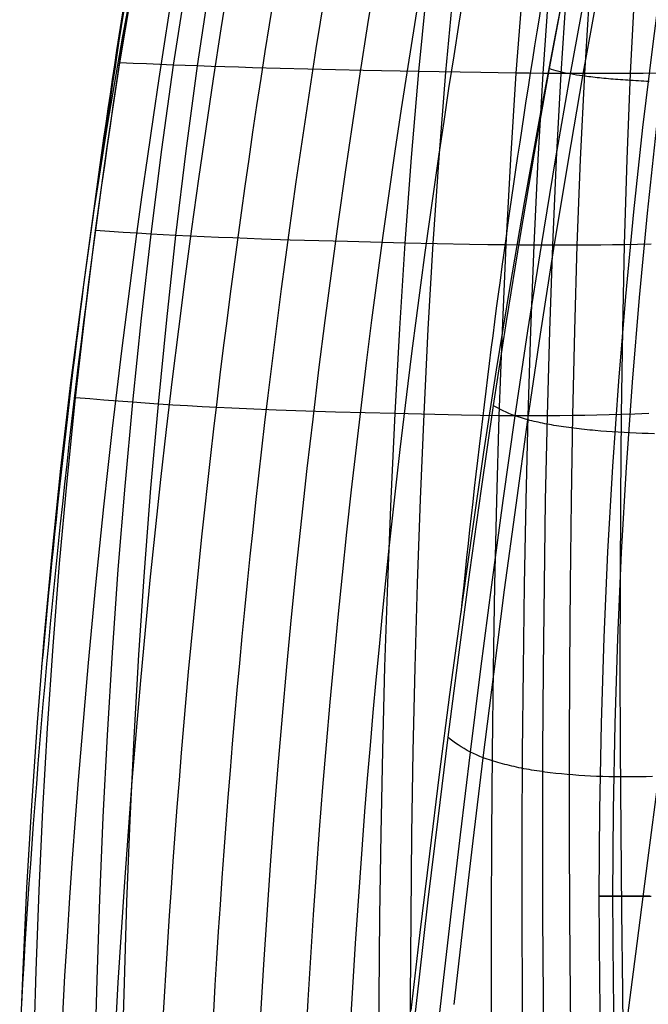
# Model space of a CAD drawing. Extents: x 112 to 670, y -274 to 273.
# Tile 16 of 84: x 112 to 136, y -23 to 15. Entities that reach past the tile are written whole.
import ezdxf

# ---------------------------------------------------------------- set-up
doc = ezdxf.new("R2010")
doc.units = 0
doc.layers.add('PREDEFINITO', color=7, linetype='CONTINUOUS')

msp = doc.modelspace()

# ---------------------------------------------------------------- linework, layer by layer
at = {"layer": 'PREDEFINITO'}
for p, q in [((116.887, 17.342, 269.885), (116.239, 14.006, 269.423)), ((132.779, 14.11, -12.027), (133.409, 17.331, -12.478)), ((116.144, 12.99, 269.065), (116.684, 16.195, 269.545)), ((118.683, 16.129, 270.093), (118.181, 12.902, 269.623)), ((119.58, 16.103, 270.273), (119.095, 12.867, 269.806)), ((127.865, 15.934, 270.661), (127.54, 12.655, 270.194)), ((128.88, 15.919, 270.62), (128.575, 12.636, 270.151)), ((131.511, 15.882, 270.443), (131.256, 12.593, 269.967)), ((132.519, 15.872, 270.305), (132.283, 12.582, 269.824)), ((133.14, 15.994, -12.146), (132.534, 12.765, -11.661)), ((133.196, 15.867, 270.178), (132.974, 12.577, 269.693)), ((133.341, 12.561, -13.864), (133.938, 15.841, -14.351)), ((134.084, 15.863, 269.967), (133.878, 12.575, 269.477)), ((135.793, 15.862, 269.427), (135.62, 12.58, 268.924)), ((133.816, 12.485, -14.693), (134.409, 15.784, -15.182)), ((116.239, 14.006, 269.423), (115.667, 10.677, 268.877)), ((132.171, 10.881, -11.5), (132.779, 14.11, -12.027)), ((115.66, 9.784, 268.509), (116.144, 12.99, 269.065)), ((116.652, 12.966, 269.225), (116.144, 12.99, 269.065)), ((117.161, 12.944, 269.371), (116.652, 12.966, 269.225)), ((117.671, 12.922, 269.503), (117.161, 12.944, 269.371)), ((118.181, 12.902, 269.623), (117.671, 12.922, 269.503)), ((118.181, 12.902, 269.623), (117.733, 9.674, 269.076)), ((118.638, 12.884, 269.719), (118.181, 12.902, 269.623)), ((119.095, 12.867, 269.806), (118.638, 12.884, 269.719)), ((119.095, 12.867, 269.806), (118.664, 9.632, 269.263)), ((119.621, 12.849, 269.895), (119.095, 12.867, 269.806)), ((120.147, 12.831, 269.972), (119.621, 12.849, 269.895)), ((120.674, 12.815, 270.039), (120.147, 12.831, 269.972)), ((121.201, 12.799, 270.095), (120.674, 12.815, 270.039)), ((122.255, 12.769, 270.179), (121.201, 12.799, 270.095)), ((123.311, 12.743, 270.23), (122.255, 12.769, 270.179)), ((124.367, 12.718, 270.252), (123.311, 12.743, 270.23)), ((125.424, 12.696, 270.25), (124.367, 12.718, 270.252)), ((127.54, 12.655, 270.194), (125.424, 12.696, 270.25)), ((127.54, 12.655, 270.194), (127.263, 9.378, 269.651)), ((129.917, 12.613, 270.081), (127.54, 12.655, 270.194)), ((128.575, 12.636, 270.151), (128.317, 9.357, 269.605)), ((130.588, 12.602, 270.032), (129.917, 12.613, 270.081)), ((131.256, 12.593, 269.967), (130.588, 12.602, 270.032)), ((131.256, 12.593, 269.967), (131.048, 9.31, 269.413)), ((131.771, 12.587, 269.903), (131.256, 12.593, 269.967)), ((132.283, 12.582, 269.824), (131.771, 12.587, 269.903)), ((132.534, 12.765, -11.661), (131.956, 9.54, -11.102)), ((132.283, 12.582, 269.824), (132.093, 9.299, 269.266)), ((132.629, 12.579, 269.762), (132.283, 12.582, 269.824)), ((132.618, 12.737, -11.959), (132.534, 12.765, -11.661)), ((132.707, 12.71, -12.252), (132.618, 12.737, -11.959)), ((132.974, 12.577, 269.693), (132.629, 12.579, 269.762)), ((132.8, 12.684, -12.538), (132.707, 12.71, -12.252)), ((132.772, 9.286, -13.299), (133.341, 12.561, -13.864)), ((132.974, 12.577, 269.693), (132.797, 9.295, 269.132)), ((132.897, 12.658, -12.817), (132.8, 12.684, -12.538)), ((133, 12.633, -13.09), (132.897, 12.658, -12.817)), ((133.427, 12.576, 269.591), (132.974, 12.577, 269.693)), ((133.108, 12.608, -13.356), (133, 12.633, -13.09)), ((133.222, 12.584, -13.613), (133.108, 12.608, -13.356)), ((133.341, 12.561, -13.864), (133.222, 12.584, -13.613)), ((133.25, 9.191, -14.126), (133.816, 12.485, -14.693)), ((133.453, 12.541, -14.081), (133.341, 12.561, -13.864)), ((133.878, 12.575, 269.477), (133.427, 12.576, 269.591)), ((133.569, 12.522, -14.291), (133.453, 12.541, -14.081)), ((133.69, 12.503, -14.496), (133.569, 12.522, -14.291)), ((133.816, 12.485, -14.693), (133.69, 12.503, -14.496)), ((133.878, 12.575, 269.477), (133.717, 9.294, 268.91)), ((133.889, 12.475, -14.804), (133.816, 12.485, -14.693)), ((134.317, 12.575, 269.354), (133.878, 12.575, 269.477)), ((133.965, 12.465, -14.913), (133.889, 12.475, -14.804)), ((134.042, 12.455, -15.019), (133.965, 12.465, -14.913)), ((134.12, 12.446, -15.123), (134.042, 12.455, -15.019)), ((134.199, 12.436, -15.226), (134.12, 12.446, -15.123)), ((134.28, 12.427, -15.326), (134.199, 12.436, -15.226)), ((134.362, 12.418, -15.424), (134.28, 12.427, -15.326)), ((134.753, 12.576, 269.221), (134.317, 12.575, 269.354)), ((134.445, 12.409, -15.52), (134.362, 12.418, -15.424)), ((134.53, 12.401, -15.614), (134.445, 12.409, -15.52)), ((135.188, 12.578, 269.077), (134.753, 12.576, 269.221)), ((135.62, 12.58, 268.924), (135.188, 12.578, 269.077)), ((135.62, 12.58, 268.924), (135.49, 9.307, 268.344)), ((136.116, 12.584, 268.735), (135.62, 12.58, 268.924)), ((136.608, 12.589, 268.533), (136.116, 12.584, 268.735)), ((134.616, 12.392, -15.706), (134.53, 12.401, -15.614)), ((134.703, 12.384, -15.796), (134.616, 12.392, -15.706)), ((134.791, 12.376, -15.884), (134.703, 12.384, -15.796)), ((134.881, 12.368, -15.97), (134.791, 12.376, -15.884)), ((134.971, 12.361, -16.054), (134.881, 12.368, -15.97)), ((135.063, 12.353, -16.135), (134.971, 12.361, -16.054)), ((135.156, 12.346, -16.215), (135.063, 12.353, -16.135)), ((135.25, 12.339, -16.293), (135.156, 12.346, -16.215)), ((135.345, 12.332, -16.369), (135.25, 12.339, -16.293)), ((135.441, 12.326, -16.443), (135.345, 12.332, -16.369)), ((135.538, 12.319, -16.515), (135.441, 12.326, -16.443)), ((135.636, 12.313, -16.585), (135.538, 12.319, -16.515)), ((135.735, 12.307, -16.653), (135.636, 12.313, -16.585)), ((135.835, 12.301, -16.719), (135.735, 12.307, -16.653)), ((135.936, 12.295, -16.783), (135.835, 12.301, -16.719)), ((136.038, 12.289, -16.845), (135.936, 12.295, -16.783)), ((136.141, 12.284, -16.906), (136.038, 12.289, -16.845)), ((136.245, 12.279, -16.964), (136.141, 12.284, -16.906)), ((136.35, 12.274, -17.02), (136.245, 12.279, -16.964)), ((115.667, 10.677, 268.877), (115.154, 7.359, 268.251)), ((131.591, 7.656, -10.897), (132.171, 10.881, -11.5)), ((115.217, 6.583, 267.881), (115.66, 9.784, 268.509)), ((117.733, 9.674, 269.076), (117.325, 6.451, 268.458)), ((118.664, 9.632, 269.263), (118.272, 6.401, 268.647)), ((131.956, 9.54, -11.102), (131.407, 6.321, -10.467)), ((127.263, 9.378, 269.651), (127.022, 6.108, 269.035)), ((128.317, 9.357, 269.605), (128.095, 6.085, 268.987)), ((131.048, 9.31, 269.413), (130.875, 6.034, 268.785)), ((132.093, 9.299, 269.266), (131.939, 6.023, 268.634)), ((132.231, 6.018, -12.655), (132.772, 9.286, -13.299)), ((132.797, 9.295, 269.132), (132.654, 6.021, 268.496)), ((132.712, 5.904, -13.479), (133.25, 9.191, -14.126)), ((133.717, 9.294, 268.91), (133.591, 6.023, 268.268)), ((135.49, 9.307, 268.344), (135.394, 6.045, 267.689)), ((131.042, 4.448, -10.22), (131.591, 7.656, -10.897)), ((115.154, 7.359, 268.251), (114.687, 4.056, 267.549)), ((114.812, 3.39, 267.178), (115.217, 6.583, 267.881)), ((115.744, 6.548, 268.046), (115.217, 6.583, 267.881)), ((116.27, 6.514, 268.197), (115.744, 6.548, 268.046)), ((116.798, 6.482, 268.334), (116.27, 6.514, 268.197)), ((117.325, 6.451, 268.458), (116.798, 6.482, 268.334)), ((117.325, 6.451, 268.458), (116.954, 3.235, 267.764)), ((117.799, 6.425, 268.557), (117.325, 6.451, 268.458)), ((118.272, 6.401, 268.647), (117.799, 6.425, 268.557)), ((118.272, 6.401, 268.647), (117.916, 3.176, 267.957)), ((118.817, 6.374, 268.739), (118.272, 6.401, 268.647)), ((119.362, 6.348, 268.819), (118.817, 6.374, 268.739)), ((119.907, 6.324, 268.887), (119.362, 6.348, 268.819)), ((120.453, 6.302, 268.945), (119.907, 6.324, 268.887)), ((121.545, 6.26, 269.031), (120.453, 6.302, 268.945)), ((122.639, 6.223, 269.082), (121.545, 6.26, 269.031)), ((123.734, 6.19, 269.103), (122.639, 6.223, 269.082)), ((124.829, 6.16, 269.098), (123.734, 6.19, 269.103)), ((127.022, 6.108, 269.035), (124.829, 6.16, 269.098)), ((127.022, 6.108, 269.035), (126.813, 2.846, 268.343)), ((129.487, 6.056, 268.909), (127.022, 6.108, 269.035)), ((128.095, 6.085, 268.987), (127.904, 2.821, 268.292)), ((130.182, 6.044, 268.856), (129.487, 6.056, 268.909)), ((130.875, 6.034, 268.785), (130.182, 6.044, 268.856)), ((130.875, 6.034, 268.785), (130.73, 2.768, 268.082)), ((131.408, 6.028, 268.717), (130.875, 6.034, 268.785)), ((131.407, 6.321, -10.467), (130.887, 3.111, -9.756)), ((131.939, 6.023, 268.634), (131.408, 6.028, 268.717)), ((131.719, 2.758, -11.932), (132.231, 6.018, -12.655)), ((131.939, 6.023, 268.634), (131.812, 2.759, 267.926)), ((132.297, 6.022, 268.569), (131.939, 6.023, 268.634)), ((132.654, 6.021, 268.496), (132.297, 6.022, 268.569)), ((132.654, 6.021, 268.496), (132.54, 2.759, 267.784)), ((133.123, 6.021, 268.388), (132.654, 6.021, 268.496)), ((133.591, 6.023, 268.268), (133.123, 6.021, 268.388)), ((133.591, 6.023, 268.268), (133.492, 2.764, 267.551)), ((134.045, 6.026, 268.14), (133.591, 6.023, 268.268)), ((134.497, 6.031, 268), (134.045, 6.026, 268.14)), ((134.947, 6.037, 267.85), (134.497, 6.031, 268)), ((135.394, 6.045, 267.689), (134.947, 6.037, 267.85)), ((135.394, 6.045, 267.689), (135.324, 2.796, 266.958)), ((135.907, 6.055, 267.491), (135.394, 6.045, 267.689)), ((136.417, 6.066, 267.281), (135.907, 6.055, 267.491)), ((132.203, 2.626, -12.751), (132.712, 5.904, -13.479)), ((130.524, 1.268, -9.474), (131.042, 4.448, -10.22)), ((114.687, 4.056, 267.549), (114.263, 0.769, 266.769)), ((114.448, 0.204, 266.399), (114.812, 3.39, 267.178)), ((116.954, 3.235, 267.764), (116.621, 0.027, 266.995)), ((117.916, 3.176, 267.957), (117.598, -0.04, 267.19)), ((130.887, 3.111, -9.756), (130.396, -0.091, -8.97)), ((126.813, 2.846, 268.343), (126.633, -0.405, 267.575)), ((127.904, 2.821, 268.292), (127.742, -0.431, 267.521)), ((130.73, 2.768, 268.082), (130.613, -0.484, 267.302)), ((131.235, -0.491, -11.129), (131.719, 2.758, -11.932)), ((131.812, 2.759, 267.926), (131.712, -0.492, 267.141)), ((132.54, 2.759, 267.784), (132.451, -0.49, 266.995)), ((133.492, 2.764, 267.551), (133.417, -0.481, 266.756)), ((135.324, 2.796, 266.958), (135.277, -0.437, 266.151)), ((131.721, -0.641, -11.941), (132.203, 2.626, -12.751)), ((130.04, -1.871, -8.661), (130.524, 1.268, -9.474)), ((114.263, 0.769, 266.769), (113.882, -2.504, 265.91)), ((114.125, -2.97, 265.546), (114.448, 0.204, 266.399)), ((114.991, 0.156, 266.57), (114.448, 0.204, 266.399)), ((115.533, 0.111, 266.726), (114.991, 0.156, 266.57)), ((116.077, 0.067, 266.867), (115.533, 0.111, 266.726)), ((116.621, 0.027, 266.995), (116.077, 0.067, 266.867)), ((116.621, 0.027, 266.995), (116.327, -3.171, 266.15)), ((117.109, -0.008, 267.098), (116.621, 0.027, 266.995)), ((117.598, -0.04, 267.19), (117.109, -0.008, 267.098)), ((117.598, -0.04, 267.19), (117.316, -3.246, 266.348)), ((118.159, -0.076, 267.285), (117.598, -0.04, 267.19)), ((118.722, -0.109, 267.367), (118.159, -0.076, 267.285)), ((119.284, -0.14, 267.437), (118.722, -0.109, 267.367)), ((119.848, -0.169, 267.496), (119.284, -0.14, 267.437)), ((120.412, -0.196, 267.545), (119.848, -0.169, 267.496)), ((120.976, -0.222, 267.584), (120.412, -0.196, 267.545)), ((122.105, -0.268, 267.635), (120.976, -0.222, 267.584)), ((123.236, -0.309, 267.654), (122.105, -0.268, 267.635)), ((124.368, -0.344, 267.647), (123.236, -0.309, 267.654)), ((126.633, -0.405, 267.575), (124.368, -0.344, 267.647)), ((130.396, -0.091, -8.97), (129.932, -3.281, -8.109)), ((130.484, -0.145, -9.263), (130.396, -0.091, -8.97)), ((130.577, -0.199, -9.549), (130.484, -0.145, -9.263)), ((130.674, -0.251, -9.83), (130.577, -0.199, -9.549)), ((130.776, -0.302, -10.104), (130.674, -0.251, -9.83)), ((130.883, -0.351, -10.371), (130.776, -0.302, -10.104)), ((130.995, -0.399, -10.632), (130.883, -0.351, -10.371)), ((126.633, -0.405, 267.575), (126.482, -3.644, 266.731)), ((129.18, -0.462, 267.436), (126.633, -0.405, 267.575)), ((127.742, -0.431, 267.521), (127.606, -3.67, 266.674)), ((129.897, -0.475, 267.377), (129.18, -0.462, 267.436)), ((130.613, -0.484, 267.302), (129.897, -0.475, 267.377)), ((130.613, -0.484, 267.302), (130.519, -3.723, 266.445)), ((131.163, -0.489, 267.229), (130.613, -0.484, 267.302)), ((130.777, -3.727, -10.247), (131.235, -0.491, -11.129)), ((131.112, -0.446, -10.884), (130.995, -0.399, -10.632)), ((131.235, -0.491, -11.129), (131.112, -0.446, -10.884)), ((131.712, -0.492, 267.141), (131.163, -0.489, 267.229)), ((131.35, -0.531, -11.342), (131.235, -0.491, -11.129)), ((131.265, -3.894, -11.05), (131.721, -0.641, -11.941)), ((131.469, -0.569, -11.548), (131.35, -0.531, -11.342)), ((131.593, -0.605, -11.748), (131.469, -0.569, -11.548)), ((131.721, -0.641, -11.941), (131.593, -0.605, -11.748)), ((131.712, -0.492, 267.141), (131.634, -3.727, 266.279)), ((132.082, -0.492, 267.072), (131.712, -0.492, 267.141)), ((131.797, -0.661, -12.049), (131.721, -0.641, -11.941)), ((131.874, -0.68, -12.155), (131.797, -0.661, -12.049)), ((131.952, -0.699, -12.259), (131.874, -0.68, -12.155)), ((132.032, -0.718, -12.361), (131.952, -0.699, -12.259)), ((132.112, -0.736, -12.461), (132.032, -0.718, -12.361)), ((132.451, -0.49, 266.995), (132.082, -0.492, 267.072)), ((132.195, -0.754, -12.559), (132.112, -0.736, -12.461)), ((132.451, -0.49, 266.995), (132.383, -3.723, 266.129)), ((132.935, -0.487, 266.882), (132.451, -0.49, 266.995)), ((133.417, -0.481, 266.756), (132.935, -0.487, 266.882)), ((133.417, -0.481, 266.756), (133.363, -3.709, 265.885)), ((133.885, -0.473, 266.622), (133.417, -0.481, 266.756)), ((134.352, -0.463, 266.476), (133.885, -0.473, 266.622)), ((134.816, -0.451, 266.319), (134.352, -0.463, 266.476)), ((135.277, -0.437, 266.151), (134.816, -0.451, 266.319)), ((135.277, -0.437, 266.151), (135.249, -3.653, 265.268)), ((135.806, -0.419, 265.945), (135.277, -0.437, 266.151)), ((136.332, -0.399, 265.726), (135.806, -0.419, 265.945)), ((132.278, -0.772, -12.655), (132.195, -0.754, -12.559)), ((132.363, -0.789, -12.748), (132.278, -0.772, -12.655)), ((132.449, -0.805, -12.84), (132.363, -0.789, -12.748)), ((132.536, -0.822, -12.93), (132.449, -0.805, -12.84)), ((132.624, -0.838, -13.017), (132.536, -0.822, -12.93)), ((132.714, -0.853, -13.103), (132.624, -0.838, -13.017)), ((132.805, -0.868, -13.186), (132.714, -0.853, -13.103)), ((132.896, -0.883, -13.268), (132.805, -0.868, -13.186)), ((132.989, -0.897, -13.348), (132.896, -0.883, -13.268)), ((133.083, -0.911, -13.425), (132.989, -0.897, -13.348)), ((133.179, -0.925, -13.501), (133.083, -0.911, -13.425)), ((133.275, -0.938, -13.575), (133.179, -0.925, -13.501)), ((133.372, -0.951, -13.647), (133.275, -0.938, -13.575)), ((133.47, -0.964, -13.716), (133.372, -0.951, -13.647)), ((133.569, -0.976, -13.784), (133.47, -0.964, -13.716)), ((133.669, -0.988, -13.85), (133.569, -0.976, -13.784)), ((133.77, -0.999, -13.914), (133.669, -0.988, -13.85)), ((133.872, -1.01, -13.977), (133.77, -0.999, -13.914)), ((133.975, -1.021, -14.037), (133.872, -1.01, -13.977)), ((134.079, -1.031, -14.095), (133.975, -1.021, -14.037)), ((134.184, -1.041, -14.152), (134.079, -1.031, -14.095)), ((134.29, -1.051, -14.206), (134.184, -1.041, -14.152)), ((134.503, -1.069, -14.31), (134.29, -1.051, -14.206)), ((134.72, -1.086, -14.406), (134.503, -1.069, -14.31)), ((134.94, -1.101, -14.495), (134.72, -1.086, -14.406)), ((135.162, -1.115, -14.576), (134.94, -1.101, -14.495)), ((135.387, -1.127, -14.65), (135.162, -1.115, -14.576)), ((135.615, -1.138, -14.717), (135.387, -1.127, -14.65)), ((135.845, -1.148, -14.777), (135.615, -1.138, -14.717)), ((136.078, -1.157, -14.83), (135.845, -1.148, -14.777)), ((136.312, -1.164, -14.876), (136.078, -1.157, -14.83)), ((136.548, -1.17, -14.915), (136.312, -1.164, -14.876)), ((129.585, -4.975, -7.782), (130.04, -1.871, -8.661)), ((113.882, -2.504, 265.91), (113.542, -5.759, 264.972)), ((113.841, -6.132, 264.617), (114.125, -2.97, 265.546)), ((116.327, -3.171, 266.15), (116.068, -6.356, 265.229)), ((117.316, -3.246, 266.348), (117.07, -6.44, 265.43)), ((129.932, -3.281, -8.109), (129.49, -6.455, -7.172)), ((126.482, -3.644, 266.731), (126.354, -6.868, 265.81)), ((127.606, -3.67, 266.674), (127.494, -6.895, 265.75)), ((130.341, -6.946, -9.285), (130.777, -3.727, -10.247)), ((130.519, -3.723, 266.445), (130.445, -6.944, 265.511)), ((131.634, -3.727, 266.279), (131.574, -6.946, 265.341)), ((132.383, -3.723, 266.129), (132.333, -6.939, 265.187)), ((133.363, -3.709, 265.885), (133.325, -6.919, 264.938)), ((135.249, -3.653, 265.268), (135.235, -6.849, 264.309)), ((130.83, -7.129, -10.079), (131.265, -3.894, -11.05)), ((129.154, -8.06, -6.832), (129.585, -4.975, -7.782)), ((113.542, -5.759, 264.972), (113.245, -8.988, 263.958)), ((113.593, -9.279, 263.612), (113.841, -6.132, 264.617)), ((116.068, -6.356, 265.229), (115.843, -9.526, 264.232)), ((117.07, -6.44, 265.43), (116.856, -9.618, 264.435)), ((129.49, -6.455, -7.172), (129.069, -9.613, -6.16)), ((126.354, -6.868, 265.81), (126.249, -10.075, 264.813)), ((127.494, -6.895, 265.75), (127.403, -10.102, 264.75)), ((129.924, -10.147, -8.245), (130.341, -6.946, -9.285)), ((130.445, -6.944, 265.511), (130.389, -10.148, 264.501)), ((130.415, -10.345, -9.027), (130.83, -7.129, -10.079)), ((131.574, -6.946, 265.341), (131.531, -10.146, 264.326)), ((132.333, -6.939, 265.187), (132.299, -10.135, 264.169)), ((133.325, -6.919, 264.938), (133.303, -10.11, 263.915)), ((135.235, -6.849, 264.309), (135.233, -10.024, 263.275)), ((128.743, -11.128, -5.811), (129.154, -8.06, -6.832)), ((113.245, -8.988, 263.958), (112.987, -12.191, 262.867)), ((113.381, -12.408, 262.533), (113.593, -9.279, 263.612)), ((115.843, -9.526, 264.232), (115.652, -12.68, 263.16)), ((116.856, -9.618, 264.435), (116.674, -12.78, 263.365)), ((129.069, -9.613, -6.16), (128.664, -12.751, -5.073)), ((126.249, -10.075, 264.813), (126.165, -13.264, 263.74)), ((127.403, -10.102, 264.75), (127.331, -13.29, 263.674)), ((129.524, -13.325, -7.127), (129.924, -10.147, -8.245)), ((130.389, -10.148, 264.501), (130.35, -13.331, 263.416)), ((131.531, -10.146, 264.326), (131.504, -13.325, 263.236)), ((132.299, -10.135, 264.169), (132.28, -13.31, 263.075)), ((133.303, -10.11, 263.915), (133.294, -13.278, 262.816)), ((135.233, -10.024, 263.275), (135.243, -13.176, 262.166)), ((130.015, -13.539, -7.897), (130.415, -10.345, -9.027)), ((128.348, -14.181, -4.718), (128.743, -11.128, -5.811)), ((112.987, -12.191, 262.867), (112.768, -15.366, 261.702)), ((113.203, -15.518, 261.38), (113.381, -12.408, 262.533)), ((115.652, -12.68, 263.16), (115.491, -15.813, 262.013)), ((128.664, -12.751, -5.073), (128.276, -15.867, -3.913)), ((128.756, -12.829, -5.352), (128.664, -12.751, -5.073)), ((116.674, -12.78, 263.365), (116.521, -15.922, 262.22)), ((128.852, -12.906, -5.625), (128.756, -12.829, -5.352)), ((128.952, -12.981, -5.892), (128.852, -12.906, -5.625)), ((129.056, -13.054, -6.152), (128.952, -12.981, -5.892)), ((129.166, -13.125, -6.407), (129.056, -13.054, -6.152)), ((129.28, -13.194, -6.654), (129.166, -13.125, -6.407)), ((126.165, -13.264, 263.74), (126.101, -16.431, 262.591)), ((127.331, -13.29, 263.674), (127.279, -16.456, 262.523)), ((129.14, -16.481, -5.932), (129.524, -13.325, -7.127)), ((129.399, -13.261, -6.894), (129.28, -13.194, -6.654)), ((129.524, -13.325, -7.127), (129.399, -13.261, -6.894)), ((129.64, -13.382, -7.329), (129.524, -13.325, -7.127)), ((129.761, -13.436, -7.525), (129.64, -13.382, -7.329)), ((129.886, -13.488, -7.714), (129.761, -13.436, -7.525)), ((130.015, -13.539, -7.897), (129.886, -13.488, -7.714)), ((130.35, -13.331, 263.416), (130.327, -16.491, 262.254)), ((131.504, -13.325, 263.236), (131.492, -16.48, 262.07)), ((132.28, -13.31, 263.075), (132.274, -16.461, 261.906)), ((133.294, -13.278, 262.816), (133.297, -16.422, 261.643)), ((135.243, -13.176, 262.166), (135.263, -16.303, 260.983)), ((129.631, -16.708, -6.689), (130.015, -13.539, -7.897)), ((130.091, -13.567, -8), (130.015, -13.539, -7.897)), ((130.168, -13.595, -8.101), (130.091, -13.567, -8)), ((130.247, -13.622, -8.199), (130.168, -13.595, -8.101)), ((130.327, -13.648, -8.296), (130.247, -13.622, -8.199)), ((130.408, -13.674, -8.39), (130.327, -13.648, -8.296)), ((130.49, -13.699, -8.483), (130.408, -13.674, -8.39)), ((130.574, -13.724, -8.574), (130.49, -13.699, -8.483)), ((130.659, -13.748, -8.663), (130.574, -13.724, -8.574)), ((130.744, -13.772, -8.749), (130.659, -13.748, -8.663)), ((130.832, -13.795, -8.834), (130.744, -13.772, -8.749)), ((130.92, -13.817, -8.917), (130.832, -13.795, -8.834)), ((131.009, -13.839, -8.998), (130.92, -13.817, -8.917)), ((131.1, -13.86, -9.077), (131.009, -13.839, -8.998)), ((131.191, -13.881, -9.154), (131.1, -13.86, -9.077)), ((131.284, -13.901, -9.229), (131.191, -13.881, -9.154)), ((131.377, -13.92, -9.303), (131.284, -13.901, -9.229)), ((127.97, -17.212, -3.555), (128.348, -14.181, -4.718)), ((131.472, -13.94, -9.374), (131.377, -13.92, -9.303)), ((131.567, -13.958, -9.444), (131.472, -13.94, -9.374)), ((131.664, -13.976, -9.512), (131.567, -13.958, -9.444)), ((131.762, -13.993, -9.577), (131.664, -13.976, -9.512)), ((131.86, -14.01, -9.641), (131.762, -13.993, -9.577)), ((131.96, -14.026, -9.704), (131.86, -14.01, -9.641)), ((132.06, -14.042, -9.764), (131.96, -14.026, -9.704)), ((132.161, -14.057, -9.822), (132.06, -14.042, -9.764)), ((132.263, -14.072, -9.879), (132.161, -14.057, -9.822)), ((132.366, -14.086, -9.934), (132.263, -14.072, -9.879)), ((132.574, -14.113, -10.038), (132.366, -14.086, -9.934)), ((132.786, -14.138, -10.135), (132.574, -14.113, -10.038)), ((133, -14.16, -10.225), (132.786, -14.138, -10.135)), ((133.217, -14.18, -10.308), (133, -14.16, -10.225)), ((133.437, -14.199, -10.384), (133.217, -14.18, -10.308)), ((133.66, -14.215, -10.453), (133.437, -14.199, -10.384)), ((133.885, -14.23, -10.515), (133.66, -14.215, -10.453)), ((134.112, -14.242, -10.571), (133.885, -14.23, -10.515)), ((134.341, -14.253, -10.619), (134.112, -14.242, -10.571)), ((134.572, -14.261, -10.661), (134.341, -14.253, -10.619)), ((134.805, -14.268, -10.697), (134.572, -14.261, -10.661)), ((135.039, -14.272, -10.726), (134.805, -14.268, -10.697)), ((135.275, -14.275, -10.748), (135.039, -14.272, -10.726)), ((135.512, -14.276, -10.764), (135.275, -14.275, -10.748)), ((135.75, -14.275, -10.774), (135.512, -14.276, -10.764)), ((135.989, -14.273, -10.777), (135.75, -14.275, -10.774)), ((136.229, -14.268, -10.774), (135.989, -14.273, -10.777)), ((136.47, -14.262, -10.765), (136.229, -14.268, -10.774)), ((136.293, -17.459, -9.485), (136.711, -14.254, -10.75)), ((112.768, -15.366, 261.702), (112.584, -18.513, 260.461)), ((113.057, -18.606, 260.152), (113.203, -15.518, 261.38)), ((115.491, -15.813, 262.013), (115.36, -18.926, 260.791)), ((116.521, -15.922, 262.22), (116.397, -19.043, 261)), ((128.276, -15.867, -3.913), (127.904, -18.96, -2.679)), ((126.101, -16.431, 262.591), (126.056, -19.576, 261.367)), ((127.279, -16.456, 262.523), (127.244, -19.599, 261.296)), ((128.771, -19.61, -4.66), (129.14, -16.481, -5.932)), ((130.327, -16.491, 262.254), (130.318, -19.627, 261.018)), ((131.492, -16.48, 262.07), (131.492, -19.611, 260.829)), ((132.274, -16.461, 261.906), (132.281, -19.587, 260.662)), ((133.297, -16.422, 261.643), (133.311, -19.541, 260.394)), ((135.263, -16.303, 260.983), (135.292, -19.403, 259.726)), ((129.262, -19.851, -5.403), (129.631, -16.708, -6.689)), ((127.608, -20.215, -2.324), (127.97, -17.212, -3.555)), ((135.884, -20.632, -8.138), (136.293, -17.459, -9.485)), ((112.584, -18.513, 260.461), (112.435, -21.629, 259.146)), ((112.942, -21.67, 258.851), (113.057, -18.606, 260.152)), ((115.36, -18.926, 260.791), (115.257, -22.014, 259.494)), ((116.397, -19.043, 261), (116.3, -22.139, 259.705)), ((127.904, -18.96, -2.679), (127.549, -22.027, -1.371)), ((134.485, -18.831, 14.092), (134.434, -18.831, 10.772)), ((134.434, -18.831, 10.772), (134.441, -18.831, 7.436)), ((134.441, -18.831, 7.436), (134.499, -18.831, 3.612)), ((134.548, -18.831, 15.755), (134.485, -18.831, 14.092)), ((134.499, -18.831, 3.612), (134.591, -18.831, 1.697)), ((134.644, -18.831, 17.425), (134.548, -18.831, 15.755)), ((134.591, -18.831, 1.697), (134.662, -18.831, 0.743)), ((134.781, -18.831, 19.106), (134.644, -18.831, 17.425)), ((134.662, -18.831, 0.743), (134.755, -18.831, -0.208)), ((134.755, -18.831, -0.208), (134.871, -18.831, -1.155)), ((134.964, -18.831, 20.802), (134.781, -18.831, 19.106)), ((134.871, -18.831, -1.155), (135.015, -18.831, -2.096)), ((135.097, -18.831, 21.813), (134.964, -18.831, 20.802)), ((135.015, -18.831, -2.096), (135.188, -18.831, -3.031)), ((135.256, -18.831, 22.822), (135.097, -18.831, 21.813)), ((135.188, -18.831, -3.031), (135.287, -18.831, -3.496)), ((135.348, -18.831, 23.324), (135.256, -18.831, 22.822)), ((135.287, -18.831, -3.496), (135.395, -18.831, -3.958)), ((135.448, -18.831, 23.823), (135.348, -18.831, 23.324)), ((135.395, -18.831, -3.958), (135.511, -18.831, -4.419)), ((135.557, -18.831, 24.318), (135.448, -18.831, 23.823)), ((135.511, -18.831, -4.419), (135.637, -18.831, -4.877)), ((135.678, -18.831, 24.807), (135.557, -18.831, 24.318)), ((135.637, -18.831, -4.877), (135.772, -18.831, -5.333)), ((135.81, -18.831, 25.29), (135.678, -18.831, 24.807)), ((135.772, -18.831, -5.333), (135.917, -18.831, -5.787)), ((135.954, -18.831, 25.766), (135.81, -18.831, 25.29)), ((135.917, -18.831, -5.787), (136.073, -18.831, -6.238)), ((136.112, -18.831, 26.234), (135.954, -18.831, 25.766)), ((136.073, -18.831, -6.238), (136.24, -18.831, -6.686)), ((136.284, -18.831, 26.693), (136.112, -18.831, 26.234)), ((136.24, -18.831, -6.686), (136.417, -18.831, -7.131)), ((136.375, -18.831, 26.919), (136.284, -18.831, 26.693)), ((133.311, -19.541, 260.394), (133.336, -22.631, 259.072)), ((135.292, -19.403, 259.726), (135.329, -22.475, 258.396)), ((126.056, -19.576, 261.367), (126.028, -22.695, 260.069)), ((127.244, -19.599, 261.296), (127.225, -22.717, 259.994)), ((128.418, -22.712, -3.312), (128.771, -19.61, -4.66)), ((128.909, -22.964, -4.039), (129.262, -19.851, -5.403)), ((130.318, -19.627, 261.018), (130.321, -22.736, 259.706)), ((131.492, -19.611, 260.829), (131.504, -22.714, 259.513)), ((132.281, -19.587, 260.662), (132.298, -22.686, 259.344)), ((127.262, -23.191, -1.024), (127.608, -20.215, -2.324)), ((135.483, -23.772, -6.711), (135.884, -20.632, -8.138)), ((112.435, -21.629, 259.146), (112.318, -24.713, 257.758)), ((112.857, -24.706, 257.477), (112.942, -21.67, 258.851)), ((115.257, -22.014, 259.494), (115.18, -25.075, 258.124)), ((116.3, -22.139, 259.705), (116.229, -25.209, 258.336)), ((127.549, -22.027, -1.371), (127.209, -25.066, 0.01)), ((135.329, -22.475, 258.396), (135.372, -25.516, 256.993)), ((126.028, -22.695, 260.069), (126.015, -25.787, 258.695)), ((127.225, -22.717, 259.994), (127.22, -25.807, 258.618)), ((128.08, -25.783, -1.888), (128.418, -22.712, -3.312)), ((130.321, -22.736, 259.706), (130.337, -25.816, 258.321)), ((131.504, -22.714, 259.513), (131.527, -25.788, 258.123)), ((132.298, -22.686, 259.344), (132.325, -25.754, 257.951)), ((133.336, -22.631, 259.072), (133.369, -25.692, 257.676))]:
    msp.add_line(p, q, dxfattribs=at)
for centre, radius in [((390, -18.831, 7.436), 255.559), ((390, -18.831, 20.802), 255.036)]:
    msp.add_circle(centre, radius, dxfattribs=at)
for centre, radius, start, end in [((498.294, -44.959, 258.566), 386.539, 169.46667, 176.73476), ((499, -45.064, 263.603), 387.428, 169.47531, 174.81598), ((495.137, -44.571, 224.729), 381.78, 169.39303, 183.7889), ((499.833, -45.199, 268.457), 388.238, 169.47727, 172.06263), ((492.199, -44.291, 181.073), 376.782, 169.29399, 188.06066), ((491.204, -44.215, 143.549), 373.993, 169.22517, 189.56296), ((491.228, -44.211, 105.28), 372.107, 169.1705, 189.43047), ((492.803, -44.344, 72.133), 371.881, 169.14292, 187.88781), ((494.282, -44.469, 42.708), 371.596, 169.1149, 185.20129), ((496.712, -44.742, 18.469), 372.368, 169.09501, 181.53773), ((498.552, -44.994, -6.845), 371.237, 169.02174, 174.2834)]:
    msp.add_arc(centre, radius, start, end, dxfattribs=at)

doc.saveas('drawing.dxf')
